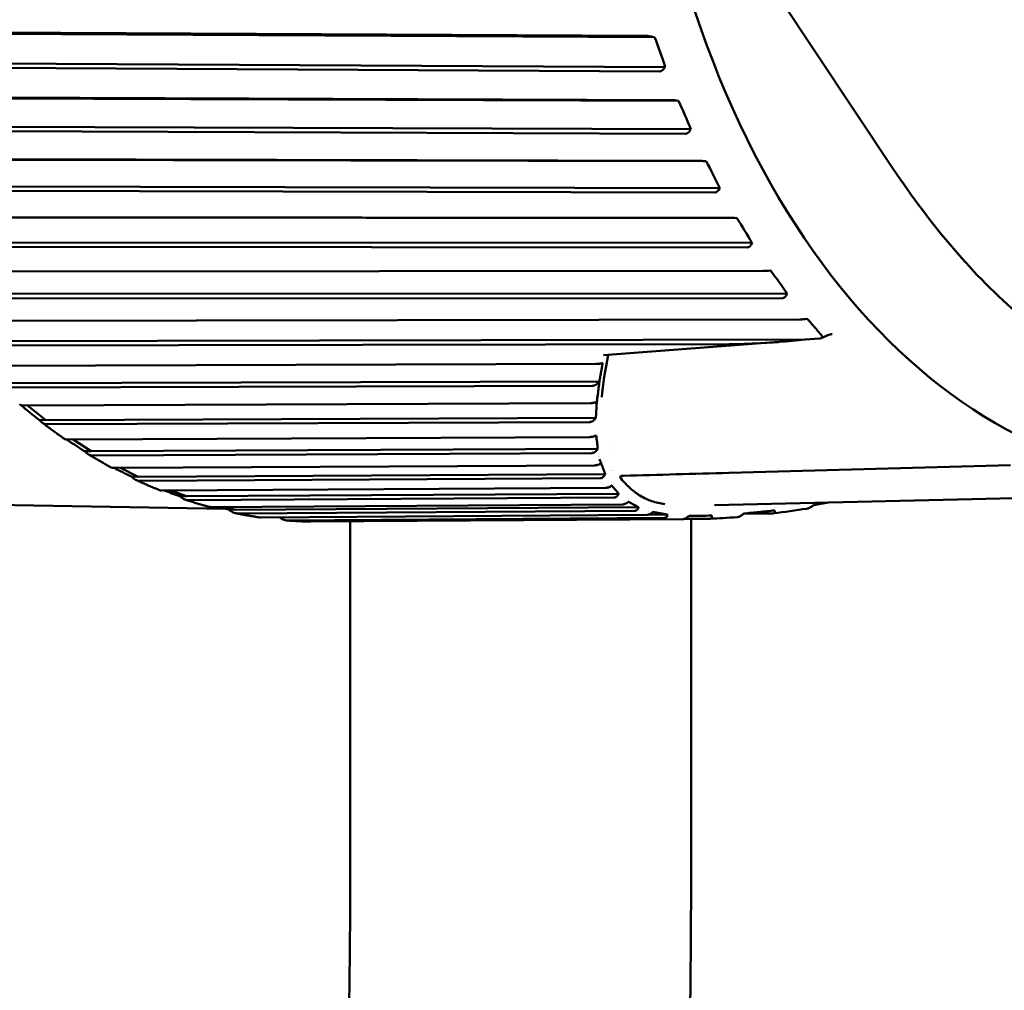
# Model space of a CAD drawing. Header units: millimetres. Extents: x 0 to 4878, y -120 to 1682.
# Tile 216 of 256: x 1476 to 1490, y 1034 to 1048. Entities that reach past the tile are written whole.
import ezdxf

# ---------------------------------------------------------------- set-up
doc = ezdxf.new("R2010")
doc.units = ezdxf.units.MM
doc.header["$LTSCALE"] = 2
doc.layers.add('Sichtbar (ISO)', color=7, linetype='Continuous', lineweight=50)

msp = doc.modelspace()

# ---------------------------------------------------------------- linework, layer by layer
at = {"layer": 'Sichtbar (ISO)'}
for p, q in [((1486.5389, 1049.4912), (1488.6722, 1046.287)), ((1472.4136, 1048.2975), (1485.0668, 1048.2295)), ((1485.1761, 1048.2109), (1472.4541, 1048.2792)), ((1485.1761, 1048.2109), (1485.1437, 1048.2185)), ((1485.2527, 1047.7101), (1472.5995, 1047.7779)), ((1485.3328, 1047.7731), (1472.6107, 1047.8415)), ((1485.3124, 1047.7471), (1485.3328, 1047.7731)), ((1472.7735, 1047.3372), (1485.4185, 1047.2898)), ((1485.5287, 1047.2766), (1472.8149, 1047.3242)), ((1485.5287, 1047.2766), (1485.496, 1047.282)), ((1485.7091, 1046.8603), (1472.9952, 1046.9079)), ((1485.6326, 1046.7958), (1472.9875, 1046.8431)), ((1485.6902, 1046.8337), (1485.7091, 1046.8603)), ((1473.1853, 1046.4259), (1485.8211, 1046.3981)), ((1485.9318, 1046.3903), (1473.2273, 1046.4183)), ((1485.9318, 1046.3903), (1485.8989, 1046.3935)), ((1486.1347, 1045.9983), (1473.4301, 1046.0263)), ((1486.1173, 1045.9714), (1486.1347, 1045.9983)), ((1486.0618, 1045.9329), (1473.4261, 1045.9606)), ((1473.6463, 1045.5699), (1486.2718, 1045.5604)), ((1486.3828, 1045.5582), (1473.6886, 1045.5678)), ((1486.3828, 1045.5582), (1486.3497, 1045.5591)), ((1486.5375, 1045.1272), (1473.9121, 1045.1366)), ((1486.6067, 1045.1931), (1473.9125, 1045.2027)), ((1486.5908, 1045.166), (1486.6067, 1045.1931)), ((1474.1533, 1044.7751), (1486.7675, 1044.7824)), ((1486.8785, 1044.7858), (1486.8454, 1044.7844)), ((1487.122, 1044.4502), (1474.4391, 1044.4428)), ((1487.1076, 1044.423), (1487.122, 1044.4502)), ((1487.0565, 1044.3842), (1474.4423, 1044.3767)), ((1474.7028, 1044.0468), (1487.3049, 1044.0696)), ((1487.4155, 1044.0784), (1487.3825, 1044.0748)), ((1487.6998, 1043.8316), (1487.6188, 1043.7952)), ((1487.3831, 1043.774), (1475.0063, 1043.7516)), ((1486.2686, 1043.7066), (1475.0131, 1043.6861)), ((1487.6009, 1043.7907), (1487.3831, 1043.774)), ((1475.2912, 1043.39), (1484.3167, 1043.4163)), ((1484.4695, 1043.4146), (1484.4695, 1043.4146)), ((1484.4048, 1043.3595), (1484.4048, 1043.3595)), ((1484.365, 1043.1595), (1475.6102, 1043.134)), ((1484.2607, 1043.0947), (1475.6206, 1043.0695)), ((1475.9143, 1042.8092), (1484.2314, 1042.8415)), ((1475.9787, 1042.8094), (1476.2466, 1042.5942)), ((1476.2466, 1042.5942), (1476.1489, 1042.5958)), ((1484.3142, 1042.6255), (1476.2466, 1042.5942)), ((1484.2179, 1042.562), (1476.2605, 1042.531)), ((1476.5679, 1042.3084), (1484.2248, 1042.3445)), ((1476.6446, 1042.3087), (1476.9113, 1042.1358)), ((1476.9113, 1042.1358), (1476.8136, 1042.1375)), ((1484.3423, 1042.1709), (1476.9113, 1042.1358)), ((1484.2547, 1042.1091), (1476.9287, 1042.0744)), ((1484.3911, 1041.9589), (1484.391, 1041.9589)), ((1484.392, 1041.9589), (1484.3919, 1041.9589)), ((1477.2476, 1041.891), (1484.2987, 1041.9291)), ((1477.3431, 1041.8915), (1477.5997, 1041.762)), ((1490.3957, 1041.9329), (1486.2709, 1041.8185)), ((1477.5997, 1041.762), (1477.5019, 1041.7637)), ((1484.4528, 1041.7991), (1477.5997, 1041.762)), ((1484.3732, 1041.7394), (1477.6204, 1041.7029)), ((1484.5844, 1041.7954), (1484.5844, 1041.7954)), ((1477.9486, 1041.5598), (1484.456, 1041.5986)), ((1478.0759, 1041.5606), (1478.307, 1041.4754)), ((1478.307, 1041.4754), (1478.2093, 1041.477)), ((1484.648, 1041.5131), (1478.307, 1041.4754)), ((1484.5779, 1041.4561), (1478.3309, 1041.4189)), ((1484.7403, 1041.4137), (1484.7402, 1041.4137)), ((1484.7664, 1041.3945), (1484.7663, 1041.3945)), ((1493.1177, 1041.5075), (1486.0556, 1041.345)), ((1475.0761, 1041.3545), (1478.8821, 1041.2908)), ((1478.6663, 1041.3172), (1484.7033, 1041.3555)), ((1478.8584, 1041.3184), (1479.0286, 1041.2778)), ((1479.0286, 1041.2778), (1478.9308, 1041.2794)), ((1484.9413, 1041.3153), (1479.0286, 1041.2778)), ((1484.8803, 1041.2613), (1479.0555, 1041.2243)), ((1485.0493, 1041.2551), (1485.0486, 1041.2551)), ((1485.0817, 1041.245), (1485.0807, 1041.245)), ((1479.3957, 1041.1647), (1485.0603, 1041.202)), ((1485.3177, 1041.1569), (1479.7892, 1041.1206)), ((1480.1319, 1041.1035), (1485.5888, 1041.1397)), ((1480.712, 1037.2137), (1480.712, 1041.1073)), ((1485.3653, 1041.2075), (1485.0841, 1041.2056)), ((1485.3726, 1041.1871), (1485.3706, 1041.1871)), ((1485.9837, 1041.1446), (1485.6061, 1041.1421)), ((1485.712, 1041.1428), (1485.712, 1037.2137)), ((1486.9135, 1041.2248), (1486.4953, 1041.222))]:
    msp.add_line(p, q, dxfattribs=at)
for centre, major_axis, ratio, start_param, end_param in [((1493.2901, 1054.3015), (-0.2108, -12.5905), 0.6653497, 2.6715408, 6.7526826), ((1475.5381, 1048.0442), (-8.2729, 9.8263), 0.6610818, 4.1804084, 4.2193361), ((1475.9088, 1047.1048), (-9.1469, 9.0185), 0.6284845, 4.1220403, 4.160968), ((1476.3303, 1046.2157), (-9.8903, 8.1963), 0.5916734, 4.0707712, 4.1096989), ((1476.7997, 1045.3829), (-10.5176, 7.3742), 0.5508998, 4.0261678, 4.0650954), ((1477.3138, 1044.6123), (-11.0429, 6.5614), 0.5064425, 3.9877297, 4.0266574), ((1487.5025, 1043.8526), (0.1307, -0.0436), 0.3557179, 5.8061491, 6.8123143), ((1487.5503, 1043.8429), (0.077, -0.0387), 0.4586015, 5.6321497, 5.8226163), ((1476.0576, 1042.7121), (-0.5542, 0.4424), 0.048849, 1.2804976, 1.7750586), ((1476.7162, 1042.2351), (-0.5774, 0.3719), 0.0435709, 1.301987, 1.7682231), ((1486.3698, 1054.4173), (-0.2092, -12.4982), 0.6653497, 6.0857087, 6.0857118), ((1485.7106, 1054.4284), (-0.2092, -12.4982), 0.6653497, 6.1451722, 6.1451768), ((1477.3995, 1041.842), (-0.5966, 0.2989), 0.0368272, 1.3331976, 1.7617656), ((1485.5986, 1054.4302), (-0.2118, -12.6482), 0.6653497, 6.1831483, 6.1831512), ((1484.6991, 1041.663), (-0.1028, -0.1133), 0.6215328, 4.3658133, 4.3659216), ((1478.1029, 1041.5355), (-0.6118, 0.2239), 0.0285916, 1.383274, 1.7561293), ((1478.8215, 1041.3176), (-0.6227, 0.1475), 0.0190125, 1.4893402, 1.7517972)]:
    msp.add_ellipse(centre, major_axis=major_axis, ratio=ratio, start_param=start_param, end_param=end_param, dxfattribs=at)
for points, weights in [([(1489.832, 1049.3628), (1491.5229, 1047.786), (1492.5006, 1046.3183)], [1.2314661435, 1.2792749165, 1.27927488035]), ([(1487.6231, 1043.8385), (1487.5216, 1043.9584), (1487.4155, 1044.0784)], [1.69322830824, 1.69337500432, 1.69312184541])]:
    msp.add_rational_spline(points, weights, degree=2, dxfattribs=at)
for points, knots in [([(1485.1437, 1048.2185), (1485.1413, 1048.2191), (1485.1388, 1048.2196), (1485.1238, 1048.2229), (1485.1083, 1048.2258), (1485.0859, 1048.2286), (1485.0749, 1048.2295), (1485.0668, 1048.2295)], [-0.0079867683, -0.0079867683, -0.0079867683, -0.0079867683, -0.0072465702, -0.0072465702, -0.0033214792, -0.0033214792, -0.0001731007, -0.0001731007, -0.0001731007, -0.0001731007]), ([(1485.2527, 1047.7101), (1485.2608, 1047.7101), (1485.2705, 1047.7128), (1485.2885, 1047.7224), (1485.2995, 1047.7319), (1485.3093, 1047.7432), (1485.3109, 1047.7451), (1485.3124, 1047.7471)], [-0.0711820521, -0.0711820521, -0.0711820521, -0.0711820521, -0.0680336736, -0.0680336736, -0.0641085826, -0.0641085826, -0.0633683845, -0.0633683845, -0.0633683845, -0.0633683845]), ([(1485.496, 1047.282), (1485.4935, 1047.2824), (1485.491, 1047.2828), (1485.4758, 1047.2852), (1485.4602, 1047.2872), (1485.4377, 1047.2892), (1485.4266, 1047.2898), (1485.4185, 1047.2898)], [-0.0079867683, -0.0079867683, -0.0079867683, -0.0079867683, -0.0072465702, -0.0072465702, -0.0033214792, -0.0033214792, -0.0001731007, -0.0001731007, -0.0001731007, -0.0001731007]), ([(1485.6326, 1046.7958), (1485.6406, 1046.7959), (1485.6502, 1046.7986), (1485.6676, 1046.8084), (1485.6781, 1046.8182), (1485.6873, 1046.8298), (1485.6887, 1046.8317), (1485.6902, 1046.8337)], [-0.0711820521, -0.0711820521, -0.0711820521, -0.0711820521, -0.0680336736, -0.0680336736, -0.0641085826, -0.0641085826, -0.0633683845, -0.0633683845, -0.0633683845, -0.0633683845]), ([(1485.8989, 1046.3935), (1485.8964, 1046.3937), (1485.8939, 1046.394), (1485.8786, 1046.3954), (1485.8629, 1046.3965), (1485.8403, 1046.3977), (1485.8292, 1046.3981), (1485.8211, 1046.3981)], [-0.0079867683, -0.0079867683, -0.0079867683, -0.0079867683, -0.0072465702, -0.0072465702, -0.0033214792, -0.0033214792, -0.0001731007, -0.0001731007, -0.0001731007, -0.0001731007]), ([(1488.6723, 1046.287), (1489.2323, 1045.4458), (1489.8526, 1044.7111), (1491.2377, 1043.5285), (1491.9927, 1043.0976), (1493.168, 1042.7796), (1493.5579, 1042.7271), (1494.0676, 1042.733), (1494.1875, 1042.7397), (1494.3071, 1042.7517)], [0.0000033, 0.0000033, 0.0000033, 0.0000033, 0.35952926, 0.35952926, 0.72558459, 0.72558459, 0.90236742, 0.90236742, 0.95667937, 0.95667937, 0.95667937, 0.95667937]), ([(1486.0618, 1045.9329), (1486.0699, 1045.9329), (1486.0793, 1045.9358), (1486.0962, 1045.9457), (1486.1061, 1045.9556), (1486.1146, 1045.9674), (1486.116, 1045.9693), (1486.1173, 1045.9714)], [-0.0711820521, -0.0711820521, -0.0711820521, -0.0711820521, -0.0680336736, -0.0680336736, -0.0641085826, -0.0641085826, -0.0633683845, -0.0633683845, -0.0633683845, -0.0633683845]), ([(1486.3497, 1045.5591), (1486.3472, 1045.5591), (1486.3447, 1045.5592), (1486.3293, 1045.5596), (1486.3136, 1045.5599), (1486.2909, 1045.5603), (1486.2799, 1045.5604), (1486.2718, 1045.5604)], [-0.0079867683, -0.0079867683, -0.0079867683, -0.0079867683, -0.0072465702, -0.0072465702, -0.0033214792, -0.0033214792, -0.0001731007, -0.0001731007, -0.0001731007, -0.0001731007]), ([(1486.5375, 1045.1272), (1486.5456, 1045.1272), (1486.5548, 1045.1301), (1486.5711, 1045.1402), (1486.5805, 1045.1501), (1486.5884, 1045.1619), (1486.5896, 1045.1639), (1486.5908, 1045.166)], [-0.0711820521, -0.0711820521, -0.0711820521, -0.0711820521, -0.0680336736, -0.0680336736, -0.0641085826, -0.0641085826, -0.0633683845, -0.0633683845, -0.0633683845, -0.0633683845]), ([(1486.8454, 1044.7844), (1486.8429, 1044.7843), (1486.8404, 1044.7842), (1486.825, 1044.7836), (1486.8093, 1044.7831), (1486.7866, 1044.7826), (1486.7756, 1044.7825), (1486.7675, 1044.7824)], [-0.0079867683, -0.0079867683, -0.0079867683, -0.0079867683, -0.0072465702, -0.0072465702, -0.0033214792, -0.0033214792, -0.0001731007, -0.0001731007, -0.0001731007, -0.0001731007]), ([(1487.0565, 1044.3842), (1487.0645, 1044.3843), (1487.0736, 1044.3871), (1487.0893, 1044.3972), (1487.0981, 1044.4072), (1487.1053, 1044.419), (1487.1065, 1044.421), (1487.1076, 1044.423)], [-0.0711820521, -0.0711820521, -0.0711820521, -0.0711820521, -0.0680336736, -0.0680336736, -0.0641085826, -0.0641085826, -0.0633683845, -0.0633683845, -0.0633683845, -0.0633683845]), ([(1487.3825, 1044.0748), (1487.38, 1044.0745), (1487.3775, 1044.0743), (1487.3622, 1044.0727), (1487.3466, 1044.0713), (1487.324, 1044.07), (1487.313, 1044.0696), (1487.3049, 1044.0696)], [-0.0079867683, -0.0079867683, -0.0079867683, -0.0079867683, -0.0072465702, -0.0072465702, -0.0033214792, -0.0033214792, -0.0001731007, -0.0001731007, -0.0001731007, -0.0001731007]), ([(1487.7822, 1043.8545), (1487.7721, 1043.8538), (1487.7615, 1043.852), (1487.7387, 1043.8465), (1487.7264, 1043.8424), (1487.7094, 1043.8358), (1487.7046, 1043.8337), (1487.6998, 1043.8316)], [0, 0, 0, 0, 0.0032741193, 0.0032741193, 0.0071537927, 0.0071537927, 0.0087288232, 0.0087288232, 0.0087288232, 0.0087288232]), ([(1486.9931, 1043.739), (1486.8219, 1043.726), (1486.6507, 1043.713), (1486.3083, 1043.6871), (1486.1372, 1043.6742), (1485.795, 1043.6484), (1485.624, 1043.6356), (1485.2819, 1043.6099), (1485.1109, 1043.5971), (1484.769, 1043.5716), (1484.598, 1043.5589), (1484.4271, 1043.5462)], [4.7305382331, 4.7305382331, 4.7305382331, 4.7305382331, 4.7310045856, 4.7310045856, 4.7314709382, 4.7314709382, 4.7319372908, 4.7319372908, 4.7324036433, 4.7324036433, 4.7328699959, 4.7328699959, 4.7328699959, 4.7328699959]), ([(1486.2686, 1043.7066), (1486.2853, 1043.7066), (1486.3021, 1043.7067), (1486.43, 1043.708), (1486.5411, 1043.7121), (1486.8727, 1043.7281), (1487.1398, 1043.7489), (1487.3831, 1043.774)], [-0.56820326, -0.56820326, -0.56820326, -0.56820326, -0.5621239, -0.5621239, -0.52178613, -0.52178613, -0.42946614, -0.42946614, -0.42946614, -0.42946614]), ([(1484.4145, 1043.4305), (1484.411, 1043.4293), (1484.4071, 1043.4281), (1484.3986, 1043.4259), (1484.3942, 1043.4248), (1484.3827, 1043.4223), (1484.3758, 1043.4211), (1484.361, 1043.419), (1484.3536, 1043.4182), (1484.3356, 1043.4167), (1484.3256, 1043.4163), (1484.3167, 1043.4163)], [0.000001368, 0.000001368, 0.000001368, 0.000001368, 0.001670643, 0.001670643, 0.003259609, 0.003259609, 0.005454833, 0.005454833, 0.007731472, 0.007731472, 0.011244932, 0.011244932, 0.011244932, 0.011244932]), ([(1484.4145, 1043.4305), (1484.4108, 1043.4099), (1484.407, 1043.3889), (1484.3996, 1043.3479), (1484.3958, 1043.3268), (1484.3922, 1043.3064)], [-0.029825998, -0.029825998, -0.029825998, -0.029825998, -0.014933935, -0.014933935, -0.000011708, -0.000011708, -0.000011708, -0.000011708]), ([(1484.3657, 1043.16), (1484.3699, 1043.1843), (1484.3744, 1043.2089), (1484.3834, 1043.2578), (1484.3878, 1043.2821), (1484.3922, 1043.3064)], [0.000009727, 0.000009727, 0.000009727, 0.000009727, 0.018047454, 0.018047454, 0.035851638, 0.035851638, 0.035851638, 0.035851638]), ([(1484.2607, 1043.0947), (1484.2697, 1043.0947), (1484.2786, 1043.0964), (1484.2968, 1043.1023), (1484.3063, 1043.107), (1484.3337, 1043.1243), (1484.3507, 1043.1407), (1484.3657, 1043.16)], [0.000001, 0.000001, 0.000001, 0.000001, 0.003574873, 0.003574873, 0.007783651, 0.007783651, 0.016588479, 0.016588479, 0.016588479, 0.016588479]), ([(1484.3426, 1042.9646), (1484.3437, 1042.9731), (1484.3447, 1042.9815), (1484.3458, 1042.9899), (1484.3466, 1042.9962), (1484.3474, 1043.0025), (1484.3482, 1043.0087), (1484.3488, 1043.0134), (1484.3494, 1043.0181), (1484.3499, 1043.0228), (1484.3517, 1043.0368), (1484.3534, 1043.0506), (1484.355, 1043.0644), (1484.3588, 1043.0969), (1484.3624, 1043.1288), (1484.3657, 1043.16)], [0.33333333, 0.33333333, 0.33333333, 0.33333333, 0.41666667, 0.41666667, 0.41666667, 0.47916667, 0.47916667, 0.47916667, 0.5261922, 0.5261922, 0.5261922, 0.66666667, 0.66666667, 0.66666667, 0.9991347, 0.9991347, 0.9991347, 0.9991347]), ([(1475.9143, 1042.8092), (1475.9134, 1042.8092), (1475.9125, 1042.8092), (1475.9117, 1042.8092), (1475.8952, 1042.8095), (1475.8801, 1042.8117), (1475.8678, 1042.8162), (1475.8647, 1042.818), (1475.8624, 1042.82)], [0.1430526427, 0.1430526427, 0.1430526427, 0.1430526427, 0.1433933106, 0.1433933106, 0.1433933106, 0.1500349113, 0.1500349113, 0.15302122, 0.15302122, 0.15302122, 0.15302122]), ([(1484.3284, 1042.8614), (1484.3246, 1042.8596), (1484.3211, 1042.8581), (1484.3129, 1042.855), (1484.3083, 1042.8534), (1484.2967, 1042.85), (1484.2897, 1042.8483), (1484.2749, 1042.8453), (1484.2675, 1042.8441), (1484.2498, 1042.842), (1484.24, 1042.8415), (1484.2314, 1042.8415)], [0.000229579, 0.000229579, 0.000229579, 0.000229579, 0.00175676, 0.00175676, 0.003432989, 0.003432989, 0.005659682, 0.005659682, 0.00796036, 0.00796036, 0.011389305, 0.011389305, 0.011389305, 0.011389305]), ([(1484.3284, 1042.8614), (1484.3265, 1042.8368), (1484.3251, 1042.8127), (1484.3223, 1042.7646), (1484.3209, 1042.7408), (1484.3195, 1042.7169)], [-0.039430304, -0.039430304, -0.039430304, -0.039430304, -0.019597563, -0.019597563, -0.000011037, -0.000011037, -0.000011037, -0.000011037]), ([(1484.3144, 1042.6257), (1484.3151, 1042.6409), (1484.316, 1042.6561), (1484.3177, 1042.6865), (1484.3186, 1042.7017), (1484.3195, 1042.7169)], [0, 0, 0, 0, 0.012498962, 0.012498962, 0.024951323, 0.024951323, 0.024951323, 0.024951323]), ([(1476.1489, 1042.5958), (1476.1648, 1042.5771), (1476.1855, 1042.5585), (1476.221, 1042.5378), (1476.2414, 1042.5313), (1476.2579, 1042.531), (1476.2588, 1042.531), (1476.2596, 1042.531), (1476.2605, 1042.531)], [0.129222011, 0.129222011, 0.129222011, 0.129222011, 0.13675171, 0.13675171, 0.143393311, 0.143393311, 0.143393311, 0.143733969, 0.143733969, 0.143733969, 0.143733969]), ([(1476.1865, 1042.5595), (1476.2084, 1042.5428), (1476.2304, 1042.5262), (1476.2744, 1042.4932), (1476.2965, 1042.4769), (1476.3408, 1042.4445), (1476.363, 1042.4284), (1476.4074, 1042.3966), (1476.4297, 1042.3808), (1476.4743, 1042.3495), (1476.4967, 1042.3339), (1476.5191, 1042.3186)], [1.095396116, 1.095396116, 1.095396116, 1.095396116, 1.103632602, 1.103632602, 1.111869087, 1.111869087, 1.120105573, 1.120105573, 1.128342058, 1.128342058, 1.136578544, 1.136578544, 1.136578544, 1.136578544]), ([(1484.2179, 1042.562), (1484.2265, 1042.562), (1484.2349, 1042.5636), (1484.2518, 1042.5692), (1484.2605, 1042.5737), (1484.2861, 1042.5906), (1484.3016, 1042.6069), (1484.3144, 1042.6257)], [0.000001, 0.000001, 0.000001, 0.000001, 0.003421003, 0.003421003, 0.007406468, 0.007406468, 0.016081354, 0.016081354, 0.016081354, 0.016081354]), ([(1476.5679, 1042.3084), (1476.567, 1042.3084), (1476.5662, 1042.3084), (1476.5653, 1042.3084), (1476.5488, 1042.3087), (1476.5336, 1042.3114), (1476.5228, 1042.3163), (1476.5209, 1042.3174), (1476.5192, 1042.3186)], [0.1430526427, 0.1430526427, 0.1430526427, 0.1430526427, 0.1433933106, 0.1433933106, 0.1433933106, 0.1500349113, 0.1500349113, 0.1516715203, 0.1516715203, 0.1516715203, 0.1516715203]), ([(1484.3196, 1042.3693), (1484.3161, 1042.3672), (1484.3123, 1042.3652), (1484.304, 1042.3613), (1484.2996, 1042.3594), (1484.2883, 1042.3551), (1484.2812, 1042.3529), (1484.2663, 1042.3491), (1484.2588, 1042.3476), (1484.2418, 1042.3452), (1484.2328, 1042.3446), (1484.2248, 1042.3445)], [0.000002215, 0.000002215, 0.000002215, 0.000002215, 0.001651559, 0.001651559, 0.003241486, 0.003241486, 0.005518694, 0.005518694, 0.007867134, 0.007867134, 0.011071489, 0.011071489, 0.011071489, 0.011071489]), ([(1484.3196, 1042.3693), (1484.3234, 1042.336), (1484.3272, 1042.3027), (1484.3349, 1042.2365), (1484.3388, 1042.2036), (1484.3423, 1042.1706)], [-0.062559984, -0.062559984, -0.062559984, -0.062559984, -0.031101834, -0.031101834, -0.000069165, -0.000069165, -0.000069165, -0.000069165]), ([(1476.8136, 1042.1375), (1476.8305, 1042.1192), (1476.8522, 1042.1012), (1476.8888, 1042.0811), (1476.9095, 1042.0747), (1476.9261, 1042.0745), (1476.9269, 1042.0744), (1476.9278, 1042.0744), (1476.9286, 1042.0744)], [0.129222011, 0.129222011, 0.129222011, 0.129222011, 0.13675171, 0.13675171, 0.143393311, 0.143393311, 0.143393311, 0.143733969, 0.143733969, 0.143733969, 0.143733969]), ([(1476.8647, 1042.0945), (1476.8871, 1042.0808), (1476.9095, 1042.0673), (1476.9545, 1042.0405), (1476.977, 1042.0272), (1477.0222, 1042.0009), (1477.0448, 1041.9879), (1477.0901, 1041.9621), (1477.1128, 1041.9494), (1477.1582, 1041.9242), (1477.181, 1041.9117), (1477.2038, 1041.8994)], [1.178486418, 1.178486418, 1.178486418, 1.178486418, 1.186559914, 1.186559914, 1.19463341, 1.19463341, 1.202706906, 1.202706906, 1.210780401, 1.210780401, 1.218853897, 1.218853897, 1.218853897, 1.218853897]), ([(1484.2547, 1042.1091), (1484.263, 1042.1091), (1484.271, 1042.1107), (1484.287, 1042.1162), (1484.295, 1042.1205), (1484.3183, 1042.1369), (1484.3318, 1042.1527), (1484.3423, 1042.1706)], [0.000001, 0.000001, 0.000001, 0.000001, 0.003329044, 0.003329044, 0.007171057, 0.007171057, 0.01548845, 0.01548845, 0.01548845, 0.01548845]), ([(1484.3913, 1041.9586), (1484.3878, 1041.9561), (1484.3839, 1041.9537), (1484.3756, 1041.949), (1484.3711, 1041.9467), (1484.3595, 1041.9414), (1484.3524, 1041.9387), (1484.3373, 1041.9341), (1484.3297, 1041.9324), (1484.3139, 1041.9298), (1484.3059, 1041.9292), (1484.2987, 1041.9291)], [0.000055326, 0.000055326, 0.000055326, 0.000055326, 0.001695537, 0.001695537, 0.00333713, 0.00333713, 0.005679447, 0.005679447, 0.008091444, 0.008091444, 0.010966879, 0.010966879, 0.010966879, 0.010966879]), ([(1484.4528, 1041.7991), (1484.4425, 1041.8259), (1484.4322, 1041.8527), (1484.412, 1041.906), (1484.402, 1041.9325), (1484.3915, 1041.9588)], [0.000014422, 0.000014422, 0.000014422, 0.000014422, 0.030355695, 0.030355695, 0.060380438, 0.060380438, 0.060380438, 0.060380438]), ([(1477.2476, 1041.891), (1477.2467, 1041.891), (1477.2458, 1041.891), (1477.245, 1041.891), (1477.2285, 1041.8913), (1477.2131, 1041.8945), (1477.2041, 1041.8992), (1477.2039, 1041.8993), (1477.2038, 1041.8994)], [0.1430526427, 0.1430526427, 0.1430526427, 0.1430526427, 0.1433933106, 0.1433933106, 0.1433933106, 0.1500349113, 0.1500349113, 0.1501557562, 0.1501557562, 0.1501557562, 0.1501557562]), ([(1477.5019, 1041.7637), (1477.5199, 1041.7461), (1477.5425, 1041.7287), (1477.5802, 1041.7093), (1477.6013, 1041.7032), (1477.6178, 1041.7029), (1477.6186, 1041.7029), (1477.6195, 1041.7029), (1477.6203, 1041.7029)], [0.129222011, 0.129222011, 0.129222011, 0.129222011, 0.13675171, 0.13675171, 0.143393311, 0.143393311, 0.143393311, 0.143733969, 0.143733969, 0.143733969, 0.143733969]), ([(1477.5684, 1041.7155), (1477.5911, 1041.7048), (1477.6139, 1041.6943), (1477.6595, 1041.6735), (1477.6824, 1041.6633), (1477.7281, 1041.643), (1477.751, 1041.6331), (1477.7969, 1041.6134), (1477.8198, 1041.6036), (1477.8658, 1041.5845), (1477.8888, 1041.5751), (1477.9119, 1041.5658)], [1.261540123, 1.261540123, 1.261540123, 1.261540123, 1.269467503, 1.269467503, 1.277394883, 1.277394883, 1.285322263, 1.285322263, 1.293249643, 1.293249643, 1.301177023, 1.301177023, 1.301177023, 1.301177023]), ([(1484.3732, 1041.7394), (1484.3807, 1041.7395), (1484.3877, 1041.7408), (1484.4017, 1041.7455), (1484.4085, 1041.7491), (1484.4283, 1041.7628), (1484.4394, 1041.776), (1484.4481, 1041.7909)], [0.000001, 0.000001, 0.000001, 0.000001, 0.002978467, 0.002978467, 0.006363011, 0.006363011, 0.013664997, 0.013664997, 0.013664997, 0.013664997]), ([(1484.4528, 1041.7991), (1484.452, 1041.7977), (1484.4512, 1041.7963), (1484.4496, 1041.7936), (1484.4489, 1041.7923), (1484.4481, 1041.7909)], [-0.0013472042, -0.0013472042, -0.0013472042, -0.0013472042, -0.0006727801, -0.0006727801, -0.0000060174, -0.0000060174, -0.0000060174, -0.0000060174]), ([(1484.9404, 1041.4987), (1484.8939, 1041.5294), (1484.8499, 1041.5651), (1484.807, 1041.6043), (1484.7581, 1041.649), (1484.7105, 1041.6983), (1484.6662, 1041.7546)], [0.86579589, 0.86579589, 0.86579589, 0.86579589, 0.92857143, 0.92857143, 0.92857143, 0.99991229, 0.99991229, 0.99991229, 0.99991229]), ([(1477.9486, 1041.5598), (1477.9478, 1041.5598), (1477.9469, 1041.5598), (1477.9461, 1041.5598), (1477.9333, 1041.5601), (1477.9211, 1041.5623), (1477.912, 1041.5658)], [0.1430526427, 0.1430526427, 0.1430526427, 0.1430526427, 0.1433933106, 0.1433933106, 0.1433933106, 0.1485366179, 0.1485366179, 0.1485366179, 0.1485366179]), ([(1484.539, 1041.627), (1484.5333, 1041.6228), (1484.5268, 1041.6189), (1484.5127, 1041.6116), (1484.5053, 1041.6085), (1484.4904, 1041.6035), (1484.4833, 1041.6017), (1484.469, 1041.5992), (1484.4622, 1041.5986), (1484.456, 1041.5986)], [0.0000143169, 0.0000143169, 0.0000143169, 0.0000143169, 0.0024538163, 0.0024538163, 0.0048785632, 0.0048785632, 0.0072248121, 0.0072248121, 0.0097211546, 0.0097211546, 0.0097211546, 0.0097211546]), ([(1484.5476, 1041.6332), (1484.5461, 1041.6321), (1484.5447, 1041.6311), (1484.5418, 1041.6291), (1484.5404, 1041.6281), (1484.5391, 1041.6271)], [0.0000263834, 0.0000263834, 0.0000263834, 0.0000263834, 0.0006322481, 0.0006322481, 0.0012289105, 0.0012289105, 0.0012289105, 0.0012289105]), ([(1484.648, 1041.5131), (1484.6309, 1041.5332), (1484.614, 1041.5532), (1484.5805, 1041.5932), (1484.564, 1041.6132), (1484.5476, 1041.6332)], [0, 0, 0, 0, 0.029069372, 0.029069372, 0.05808792, 0.05808792, 0.05808792, 0.05808792]), ([(1478.2093, 1041.477), (1478.2282, 1041.4602), (1478.2518, 1041.4435), (1478.2904, 1041.425), (1478.3118, 1041.4191), (1478.3284, 1041.4189), (1478.3292, 1041.4189), (1478.3301, 1041.4189), (1478.3309, 1041.4189)], [0.129222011, 0.129222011, 0.129222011, 0.129222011, 0.13675171, 0.13675171, 0.143393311, 0.143393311, 0.143393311, 0.143733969, 0.143733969, 0.143733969, 0.143733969]), ([(1478.2924, 1041.4255), (1478.3154, 1041.4178), (1478.3384, 1041.4103), (1478.3845, 1041.3954), (1478.4075, 1041.3882), (1478.4537, 1041.3739), (1478.4768, 1041.3669), (1478.523, 1041.3532), (1478.5461, 1041.3464), (1478.5925, 1041.3332), (1478.6156, 1041.3268), (1478.6388, 1041.3205)], [1.344531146, 1.344531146, 1.344531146, 1.344531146, 1.352339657, 1.352339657, 1.360148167, 1.360148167, 1.367956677, 1.367956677, 1.375765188, 1.375765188, 1.383573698, 1.383573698, 1.383573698, 1.383573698]), ([(1484.5779, 1041.4561), (1484.5846, 1041.4561), (1484.5909, 1041.4572), (1484.6032, 1041.4612), (1484.6092, 1041.4644), (1484.6261, 1041.4762), (1484.6353, 1041.4877), (1484.6417, 1041.501)], [0.000000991, 0.000000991, 0.000000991, 0.000000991, 0.002703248, 0.002703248, 0.005729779, 0.005729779, 0.012285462, 0.012285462, 0.012285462, 0.012285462]), ([(1484.648, 1041.5131), (1484.647, 1041.5111), (1484.646, 1041.5091), (1484.6438, 1041.5051), (1484.6428, 1041.503), (1484.6417, 1041.501)], [-0.0020860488, -0.0020860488, -0.0020860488, -0.0020860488, -0.0010811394, -0.0010811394, -0.0000268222, -0.0000268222, -0.0000268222, -0.0000268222]), ([(1484.7804, 1041.3847), (1484.7749, 1041.3802), (1484.7687, 1041.3761), (1484.7554, 1041.3687), (1484.7485, 1041.3656), (1484.7348, 1041.3605), (1484.7282, 1041.3586), (1484.7153, 1041.3561), (1484.7091, 1041.3555), (1484.7033, 1041.3555)], [0.0000178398, 0.0000178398, 0.0000178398, 0.0000178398, 0.002321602, 0.002321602, 0.0046135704, 0.0046135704, 0.0068013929, 0.0068013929, 0.0090947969, 0.0090947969, 0.0090947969, 0.0090947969]), ([(1484.7938, 1041.3946), (1484.7916, 1041.393), (1484.7894, 1041.3913), (1484.7849, 1041.388), (1484.7827, 1041.3863), (1484.7805, 1041.3847)], [0.0000357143, 0.0000357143, 0.0000357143, 0.0000357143, 0.0009323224, 0.0009323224, 0.0018338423, 0.0018338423, 0.0018338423, 0.0018338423]), ([(1484.9413, 1041.3153), (1484.916, 1041.3285), (1484.8912, 1041.3417), (1484.8421, 1041.3681), (1484.8178, 1041.3814), (1484.7938, 1041.3946)], [0.0000041, 0.0000041, 0.0000041, 0.0000041, 0.027638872, 0.027638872, 0.055509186, 0.055509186, 0.055509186, 0.055509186]), ([(1485.3246, 1041.3583), (1485.2576, 1041.37), (1485.1931, 1041.3849), (1485.1322, 1041.4056), (1485.1049, 1041.4148), (1485.0783, 1041.4253), (1485.0524, 1041.437), (1485.0205, 1041.4514), (1484.9896, 1041.4678), (1484.9599, 1041.4863), (1484.9533, 1041.4903), (1484.9469, 1041.4945), (1484.9404, 1041.4987)], [0.71428571, 0.71428571, 0.71428571, 0.71428571, 0.78571429, 0.78571429, 0.78571429, 0.81771181, 0.81771181, 0.81771181, 0.85714286, 0.85714286, 0.85714286, 0.86579589, 0.86579589, 0.86579589, 0.86579589]), ([(1478.6663, 1041.3172), (1478.6655, 1041.3172), (1478.6646, 1041.3172), (1478.6638, 1041.3172), (1478.655, 1041.3174), (1478.6465, 1041.3186), (1478.639, 1041.3206)], [0.1430526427, 0.1430526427, 0.1430526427, 0.1430526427, 0.1433933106, 0.1433933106, 0.1433933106, 0.1469097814, 0.1469097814, 0.1469097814, 0.1469097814]), ([(1478.9308, 1041.2794), (1478.9506, 1041.2635), (1478.9751, 1041.2477), (1479.0147, 1041.2302), (1479.0364, 1041.2246), (1479.0529, 1041.2243), (1479.0538, 1041.2243), (1479.0546, 1041.2243), (1479.0555, 1041.2243)], [0.129222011, 0.129222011, 0.129222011, 0.129222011, 0.13675171, 0.13675171, 0.143393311, 0.143393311, 0.143393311, 0.143733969, 0.143733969, 0.143733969, 0.143733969]), ([(1484.8803, 1041.2613), (1484.8863, 1041.2613), (1484.8919, 1041.2622), (1484.9025, 1041.2656), (1484.9076, 1041.2682), (1484.9211, 1041.2779), (1484.9286, 1041.2874), (1484.934, 1041.2992)], [0.000001, 0.000001, 0.000001, 0.000001, 0.002414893, 0.002414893, 0.005070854, 0.005070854, 0.01053238, 0.01053238, 0.01053238, 0.01053238]), ([(1484.9413, 1041.3153), (1484.9401, 1041.3126), (1484.9389, 1041.3099), (1484.9364, 1041.3045), (1484.9352, 1041.3019), (1484.934, 1041.2992)], [-0.002822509, -0.002822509, -0.002822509, -0.002822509, -0.0014111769, -0.0014111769, -0.0000020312, -0.0000020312, -0.0000020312, -0.0000020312]), ([(1485.1316, 1041.231), (1485.1263, 1041.2264), (1485.1204, 1041.2224), (1485.1079, 1041.2151), (1485.1014, 1041.2119), (1485.0888, 1041.2069), (1485.0828, 1041.2051), (1485.0711, 1041.2026), (1485.0655, 1041.202), (1485.0603, 1041.202)], [0.0000454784, 0.0000454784, 0.0000454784, 0.0000454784, 0.0022120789, 0.0022120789, 0.0043931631, 0.0043931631, 0.0064253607, 0.0064253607, 0.0085086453, 0.0085086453, 0.0085086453, 0.0085086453]), ([(1485.1503, 1041.2454), (1485.1464, 1041.2424), (1485.1424, 1041.2394), (1485.1362, 1041.2346), (1485.1338, 1041.2328), (1485.1316, 1041.231)], [0.0001086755, 0.0001086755, 0.0001086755, 0.0001086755, 0.0016287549, 0.0016287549, 0.0025473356, 0.0025473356, 0.0025473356, 0.0025473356]), ([(1485.3653, 1041.2075), (1485.3274, 1041.2137), (1485.2909, 1041.22), (1485.2193, 1041.2327), (1485.1842, 1041.2391), (1485.1503, 1041.2454)], [0.000016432, 0.000016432, 0.000016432, 0.000016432, 0.025770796, 0.025770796, 0.052376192, 0.052376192, 0.052376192, 0.052376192]), ([(1486.9362, 1041.2674), (1486.8591, 1041.2597), (1486.7825, 1041.2519), (1486.6332, 1041.2365), (1486.5603, 1041.2289), (1486.4884, 1041.2213)], [0.000097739, 0.000097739, 0.000097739, 0.000097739, 0.026669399, 0.026669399, 0.052448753, 0.052448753, 0.052448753, 0.052448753]), ([(1486.9135, 1041.2248), (1486.9188, 1041.2248), (1486.9236, 1041.2254), (1486.9316, 1041.228), (1486.9348, 1041.2298), (1486.9395, 1041.2348), (1486.941, 1041.2379), (1486.9421, 1041.245), (1486.9418, 1041.2489), (1486.9404, 1041.2535)], [0.000001, 0.000001, 0.000001, 0.000001, 0.00212072, 0.00212072, 0.0041883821, 0.0041883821, 0.006331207, 0.006331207, 0.0084592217, 0.0084592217, 0.0084592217, 0.0084592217]), ([(1486.9362, 1041.2674), (1486.9368, 1041.2651), (1486.9374, 1041.2628), (1486.9386, 1041.2581), (1486.9392, 1041.2556), (1486.9404, 1041.2535)], [-0.0024838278, -0.0024838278, -0.0024838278, -0.0024838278, -0.0012875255, -0.0012875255, -0.000044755, -0.000044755, -0.000044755, -0.000044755]), ([(1487.4884, 1041.3306), (1487.4719, 1041.3187), (1487.4556, 1041.3092), (1487.433, 1041.2993), (1487.4255, 1041.2967), (1487.4154, 1041.2942), (1487.4125, 1041.2936), (1487.4096, 1041.2931)], [0.000005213, 0.000005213, 0.000005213, 0.000005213, 0.006203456, 0.006203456, 0.009226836, 0.009226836, 0.010451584, 0.010451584, 0.010451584, 0.010451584]), ([(1487.4884, 1041.3306), (1487.4922, 1041.3333), (1487.4959, 1041.336), (1487.5034, 1041.3414), (1487.5072, 1041.3442), (1487.511, 1041.3469)], [-0.0028207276, -0.0028207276, -0.0028207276, -0.0028207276, -0.0014120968, -0.0014120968, -0.0000002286, -0.0000002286, -0.0000002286, -0.0000002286]), ([(1479.0314, 1041.2268), (1479.0546, 1041.2221), (1479.0777, 1041.2174), (1479.1241, 1041.2085), (1479.1473, 1041.2042), (1479.1937, 1041.1958), (1479.2169, 1041.1917), (1479.2633, 1041.1838), (1479.2866, 1041.18), (1479.3331, 1041.1727), (1479.3563, 1041.1692), (1479.3796, 1041.1658)], [1.427433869, 1.427433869, 1.427433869, 1.427433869, 1.435160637, 1.435160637, 1.442887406, 1.442887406, 1.450614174, 1.450614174, 1.458340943, 1.458340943, 1.466067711, 1.466067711, 1.466067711, 1.466067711]), ([(1479.3957, 1041.1647), (1479.3949, 1041.1647), (1479.394, 1041.1647), (1479.3932, 1041.1647), (1479.3886, 1041.1648), (1479.3841, 1041.1652), (1479.3797, 1041.1659)], [0.1430526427, 0.1430526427, 0.1430526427, 0.1430526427, 0.1433933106, 0.1433933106, 0.1433933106, 0.1452331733, 0.1452331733, 0.1452331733, 0.1452331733]), ([(1479.6698, 1041.1666), (1479.6887, 1041.1537), (1479.7103, 1041.1415), (1479.7481, 1041.1261), (1479.7701, 1041.1209), (1479.7866, 1041.1206), (1479.7874, 1041.1206), (1479.7883, 1041.1206), (1479.7891, 1041.1206)], [0.130189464, 0.130189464, 0.130189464, 0.130189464, 0.13675171, 0.13675171, 0.143393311, 0.143393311, 0.143393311, 0.143733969, 0.143733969, 0.143733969, 0.143733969]), ([(1479.7796, 1041.1209), (1479.8028, 1041.1191), (1479.8261, 1041.1174), (1479.8726, 1041.1143), (1479.8959, 1041.1128), (1479.9425, 1041.1102), (1479.9658, 1041.1091), (1480.0124, 1041.107), (1480.0356, 1041.1061), (1480.0822, 1041.1046), (1480.1056, 1041.104), (1480.1289, 1041.1035)], [1.5102276, 1.5102276, 1.5102276, 1.5102276, 1.517917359, 1.517917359, 1.525607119, 1.525607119, 1.533296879, 1.533296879, 1.540986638, 1.540986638, 1.548676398, 1.548676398, 1.548676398, 1.548676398]), ([(1480.1319, 1041.1035), (1480.131, 1041.1035), (1480.1302, 1041.1035), (1480.1293, 1041.1035), (1480.1292, 1041.1035), (1480.129, 1041.1035), (1480.1289, 1041.1035)], [0.14305265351, 0.14305265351, 0.14305265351, 0.14305265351, 0.14339331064, 0.14339331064, 0.14339331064, 0.14345585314, 0.14345585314, 0.14345585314, 0.14345585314]), ([(1485.3177, 1041.1569), (1485.3229, 1041.1569), (1485.3277, 1041.1577), (1485.3365, 1041.1605), (1485.3405, 1041.1626), (1485.3512, 1041.1706), (1485.3565, 1041.1785), (1485.3596, 1041.1886)], [0.000001, 0.000001, 0.000001, 0.000001, 0.0020890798, 0.0020890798, 0.0043222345, 0.0043222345, 0.0089410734, 0.0089410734, 0.0089410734, 0.0089410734]), ([(1485.3596, 1041.1886), (1485.3603, 1041.1918), (1485.3614, 1041.195), (1485.3634, 1041.2013), (1485.3644, 1041.2044), (1485.3653, 1041.2075)], [0.0000236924, 0.0000236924, 0.0000236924, 0.0000236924, 0.0017144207, 0.0017144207, 0.0033631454, 0.0033631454, 0.0033631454, 0.0033631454]), ([(1485.6573, 1041.1679), (1485.6515, 1041.1637), (1485.6456, 1041.1598), (1485.6335, 1041.1528), (1485.6274, 1041.1497), (1485.6155, 1041.1448), (1485.6098, 1041.1429), (1485.5988, 1041.1404), (1485.5937, 1041.1398), (1485.5888, 1041.1397)], [0.000020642, 0.000020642, 0.000020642, 0.000020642, 0.0021482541, 0.0021482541, 0.0042475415, 0.0042475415, 0.0062181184, 0.0062181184, 0.008155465, 0.008155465, 0.008155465, 0.008155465]), ([(1485.6837, 1041.1873), (1485.6793, 1041.184), (1485.6749, 1041.1808), (1485.6661, 1041.1743), (1485.6618, 1041.1711), (1485.6574, 1041.1679)], [0.0000024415, 0.0000024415, 0.0000024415, 0.0000024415, 0.0016470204, 0.0016470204, 0.0032750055, 0.0032750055, 0.0032750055, 0.0032750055]), ([(1486.0165, 1041.1914), (1485.957, 1041.1907), (1485.8994, 1041.19), (1485.7884, 1041.1886), (1485.7351, 1041.1879), (1485.6837, 1041.1873)], [0.0000105, 0.0000105, 0.0000105, 0.0000105, 0.025036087, 0.025036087, 0.05006168, 0.05006168, 0.05006168, 0.05006168]), ([(1485.9837, 1041.1446), (1485.9886, 1041.1446), (1485.9929, 1041.1453), (1486.0006, 1041.1477), (1486.0039, 1041.1496), (1486.0094, 1041.1544), (1486.0115, 1041.1574), (1486.0144, 1041.1643), (1486.0152, 1041.1682), (1486.0155, 1041.1724)], [0.000001, 0.000001, 0.000001, 0.000001, 0.0019353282, 0.0019353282, 0.0039028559, 0.0039028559, 0.0059989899, 0.0059989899, 0.0081364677, 0.0081364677, 0.0081364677, 0.0081364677]), ([(1486.0155, 1041.1724), (1486.0157, 1041.1755), (1486.0158, 1041.1786), (1486.0161, 1041.185), (1486.0163, 1041.1882), (1486.0165, 1041.1914)], [0.0000075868, 0.0000075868, 0.0000075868, 0.0000075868, 0.0016355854, 0.0016355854, 0.0032801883, 0.0032801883, 0.0032801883, 0.0032801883]), ([(1486.4612, 1041.2021), (1486.4469, 1041.1919), (1486.4328, 1041.1839), (1486.4132, 1041.1758), (1486.4069, 1041.1737), (1486.3966, 1041.1712), (1486.3926, 1041.1706), (1486.3887, 1041.1702)], [0.0000240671, 0.0000240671, 0.0000240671, 0.0000240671, 0.0053169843, 0.0053169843, 0.0078862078, 0.0078862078, 0.0095963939, 0.0095963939, 0.0095963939, 0.0095963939]), ([(1486.4884, 1041.2213), (1486.4839, 1041.2182), (1486.4795, 1041.215), (1486.4704, 1041.2087), (1486.4658, 1041.2054), (1486.4612, 1041.2021)], [0.0000786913, 0.0000786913, 0.0000786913, 0.0000786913, 0.0017274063, 0.0017274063, 0.0034181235, 0.0034181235, 0.0034181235, 0.0034181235]), ([(1457.212, 981.0513), (1457.212, 982.562), (1457.2096, 984.0729), (1457.2451, 985.5831), (1457.2631, 986.3472), (1457.2909, 987.1111), (1457.3349, 987.8742), (1457.3905, 988.8389), (1457.4721, 989.8023), (1457.5975, 990.7604), (1457.6925, 991.4865), (1457.8127, 992.2096), (1457.9657, 992.9258), (1458.0667, 993.3981), (1458.1819, 993.8673), (1458.3131, 994.3321), (1458.4962, 994.98), (1458.7105, 995.6191), (1458.9547, 996.2466), (1459.2951, 997.1211), (1459.6938, 997.9728), (1460.1361, 998.8009), (1460.5735, 999.62), (1461.0537, 1000.4159), (1461.5593, 1001.1952), (1461.8503, 1001.6439), (1462.1498, 1002.0871), (1462.4548, 1002.5265), (1463.1157, 1003.4784), (1463.8027, 1004.4121), (1464.4915, 1005.3443), (1467.2515, 1009.0797), (1470.0414, 1012.7923), (1472.8151, 1016.5173), (1473.4607, 1017.3843), (1474.1055, 1018.252), (1474.7477, 1019.1215), (1475.2578, 1019.8122), (1475.7663, 1020.504), (1476.2663, 1021.202), (1476.6927, 1021.7972), (1477.1129, 1022.3968), (1477.5182, 1023.0063), (1477.9237, 1023.616), (1478.3144, 1024.2355), (1478.6767, 1024.8718), (1478.9826, 1025.4092), (1479.2683, 1025.9586), (1479.5148, 1026.5254), (1479.7337, 1027.029), (1479.9216, 1027.5465), (1480.0698, 1028.0749), (1480.2219, 1028.6173), (1480.3321, 1029.1712), (1480.4153, 1029.7286), (1480.5118, 1030.3747), (1480.572, 1031.0255), (1480.6125, 1031.6774), (1480.6418, 1032.1497), (1480.6608, 1032.6227), (1480.6746, 1033.0957), (1480.7148, 1034.4679), (1480.712, 1035.8409), (1480.712, 1037.2137)], [0, 0, 0, 0, 0.0720994, 0.0720994, 0.0720994, 0.1085789, 0.1085789, 0.1085789, 0.1546935, 0.1546935, 0.1546935, 0.1896425, 0.1896425, 0.1896425, 0.2126861, 0.2126861, 0.2126861, 0.2448059, 0.2448059, 0.2448059, 0.2895737, 0.2895737, 0.2895737, 0.3338527, 0.3338527, 0.3338527, 0.3593459, 0.3593459, 0.3593459, 0.4145875, 0.4145875, 0.4145875, 0.6359245, 0.6359245, 0.6359245, 0.6874428, 0.6874428, 0.6874428, 0.7283652, 0.7283652, 0.7283652, 0.7632573, 0.7632573, 0.7632573, 0.798163, 0.798163, 0.798163, 0.8276439, 0.8276439, 0.8276439, 0.8538379, 0.8538379, 0.8538379, 0.8807248, 0.8807248, 0.8807248, 0.9118969, 0.9118969, 0.9118969, 0.9344828, 0.9344828, 0.9344828, 1, 1, 1, 1]), ([(1485.712, 1037.2137), (1485.712, 1035.8784), (1485.7148, 1034.5428), (1485.6808, 1033.2082), (1485.6633, 1032.5211), (1485.636, 1031.8344), (1485.5886, 1031.1484), (1485.5018, 1029.8931), (1485.3478, 1028.6405), (1485.0593, 1027.4156), (1484.9065, 1026.7671), (1484.7161, 1026.1264), (1484.4871, 1025.5008), (1484.0493, 1024.3052), (1483.4705, 1023.1648), (1482.8258, 1022.0654), (1482.0956, 1020.8205), (1481.281, 1019.6282), (1480.4416, 1018.454), (1479.925, 1017.7313), (1479.399, 1017.0154), (1478.8715, 1016.3006), (1476.738, 1013.4096), (1474.58, 1010.5365), (1472.4312, 1007.6567), (1471.3302, 1006.181), (1470.2316, 1004.7035), (1469.1345, 1003.2248), (1468.7121, 1002.6555), (1468.29, 1002.0861), (1467.8717, 1001.5139), (1467.6017, 1001.1446), (1467.3332, 1000.7742), (1467.0677, 1000.4018), (1466.6586, 999.828), (1466.2566, 999.2495), (1465.8695, 998.6605), (1465.1816, 997.6137), (1464.5409, 996.5338), (1464.0182, 995.3963), (1463.7714, 994.8592), (1463.5509, 994.3093), (1463.3625, 993.7493), (1463.2463, 993.404), (1463.1423, 993.0549), (1463.0499, 992.7025), (1462.8923, 992.101), (1462.7686, 991.4901), (1462.6691, 990.876), (1462.4501, 989.524), (1462.348, 988.1566), (1462.2896, 986.7884), (1462.2081, 984.877), (1462.212, 982.964), (1462.212, 981.0513)], [0, 0, 0, 0, 0.0637256, 0.0637256, 0.0637256, 0.0965328, 0.0965328, 0.0965328, 0.156576, 0.156576, 0.156576, 0.1883636, 0.1883636, 0.1883636, 0.2491114, 0.2491114, 0.2491114, 0.3179007, 0.3179007, 0.3179007, 0.3602396, 0.3602396, 0.3602396, 0.5314832, 0.5314832, 0.5314832, 0.6192341, 0.6192341, 0.6192341, 0.6530146, 0.6530146, 0.6530146, 0.674815, 0.674815, 0.674815, 0.7084074, 0.7084074, 0.7084074, 0.7681072, 0.7681072, 0.7681072, 0.7962982, 0.7962982, 0.7962982, 0.8136828, 0.8136828, 0.8136828, 0.8433644, 0.8433644, 0.8433644, 0.9087128, 0.9087128, 0.9087128, 1, 1, 1, 1]), ([(1509.962, 1034.2256), (1509.962, 1032.8904), (1509.9648, 1031.5547), (1509.9308, 1030.2201), (1509.9133, 1029.5331), (1509.886, 1028.8463), (1509.8386, 1028.1604), (1509.7518, 1026.905), (1509.5978, 1025.6525), (1509.3093, 1024.4276), (1509.1565, 1023.7791), (1508.9661, 1023.1384), (1508.7371, 1022.5128), (1508.2993, 1021.3172), (1507.7205, 1020.1768), (1507.0758, 1019.0774), (1506.3456, 1017.8325), (1505.531, 1016.6402), (1504.6916, 1015.4659), (1504.175, 1014.7432), (1503.649, 1014.0273), (1503.1215, 1013.3126), (1500.988, 1010.4216), (1498.83, 1007.5485), (1496.6812, 1004.6686), (1495.5802, 1003.1929), (1494.4816, 1001.7154), (1493.3845, 1000.2367), (1492.9621, 999.6675), (1492.54, 999.0981), (1492.1217, 998.5259), (1491.8517, 998.1566), (1491.5832, 997.7861), (1491.3177, 997.4137), (1490.9086, 996.8399), (1490.5066, 996.2614), (1490.1195, 995.6724), (1489.4316, 994.6257), (1488.7909, 993.5457), (1488.2682, 992.4083), (1488.0214, 991.8712), (1487.8009, 991.3213), (1487.6125, 990.7613), (1487.4963, 990.416), (1487.3923, 990.0668), (1487.2999, 989.7145), (1487.1423, 989.1129), (1487.0186, 988.502), (1486.9191, 987.8879), (1486.7001, 986.5359), (1486.598, 985.1686), (1486.5396, 983.8003), (1486.4581, 981.889), (1486.462, 979.9759), (1486.462, 978.0632)], [0, 0, 0, 0, 0.0637256, 0.0637256, 0.0637256, 0.0965328, 0.0965328, 0.0965328, 0.156576, 0.156576, 0.156576, 0.1883636, 0.1883636, 0.1883636, 0.2491114, 0.2491114, 0.2491114, 0.3179007, 0.3179007, 0.3179007, 0.3602396, 0.3602396, 0.3602396, 0.5314832, 0.5314832, 0.5314832, 0.6192341, 0.6192341, 0.6192341, 0.6530146, 0.6530146, 0.6530146, 0.674815, 0.674815, 0.674815, 0.7084074, 0.7084074, 0.7084074, 0.7681072, 0.7681072, 0.7681072, 0.7962982, 0.7962982, 0.7962982, 0.8136828, 0.8136828, 0.8136828, 0.8433644, 0.8433644, 0.8433644, 0.9087128, 0.9087128, 0.9087128, 1, 1, 1, 1])]:
    msp.add_open_spline(points, degree=3, knots=knots, dxfattribs=at)
for points in [[(1484.496, 1043.5513), (1484.4499, 1043.3248), (1484.418, 1043.1174), (1484.4023, 1042.9281)], [(1484.3284, 1042.8614), (1484.3335, 1042.8965), (1484.3382, 1042.9308), (1484.3426, 1042.9646)], [(1484.3915, 1041.9588), (1484.3829, 1041.9785), (1484.3756, 1041.9994), (1484.3696, 1042.022)], [(1486.2659, 1041.8186), (1485.7489, 1041.8046), (1485.233, 1041.7904), (1484.7193, 1041.7755)], [(1484.6755, 1041.7664), (1484.6729, 1041.7649), (1484.6703, 1041.7633), (1484.6678, 1041.7615)], [(1484.6956, 1041.7732), (1484.6878, 1041.772), (1484.6807, 1041.7693), (1484.6755, 1041.7664)], [(1484.7196, 1041.7755), (1484.7131, 1041.7753), (1484.705, 1041.7747), (1484.6956, 1041.7732)], [(1487.7217, 1041.3833), (1487.6513, 1041.3712), (1487.5811, 1041.359), (1487.511, 1041.3469)], [(1486.0537, 1041.3449), (1486.0535, 1041.3449), (1486.0533, 1041.3449), (1486.0532, 1041.3449)], [(1487.4096, 1041.2931), (1487.2444, 1041.2676), (1487.0809, 1041.2449), (1486.9204, 1041.2252)], [(1486.3887, 1041.1702), (1486.2478, 1041.1586), (1486.112, 1041.15), (1485.9857, 1041.1446)]]:
    msp.add_open_spline(points, degree=3, dxfattribs=at)

doc.saveas('drawing.dxf')
